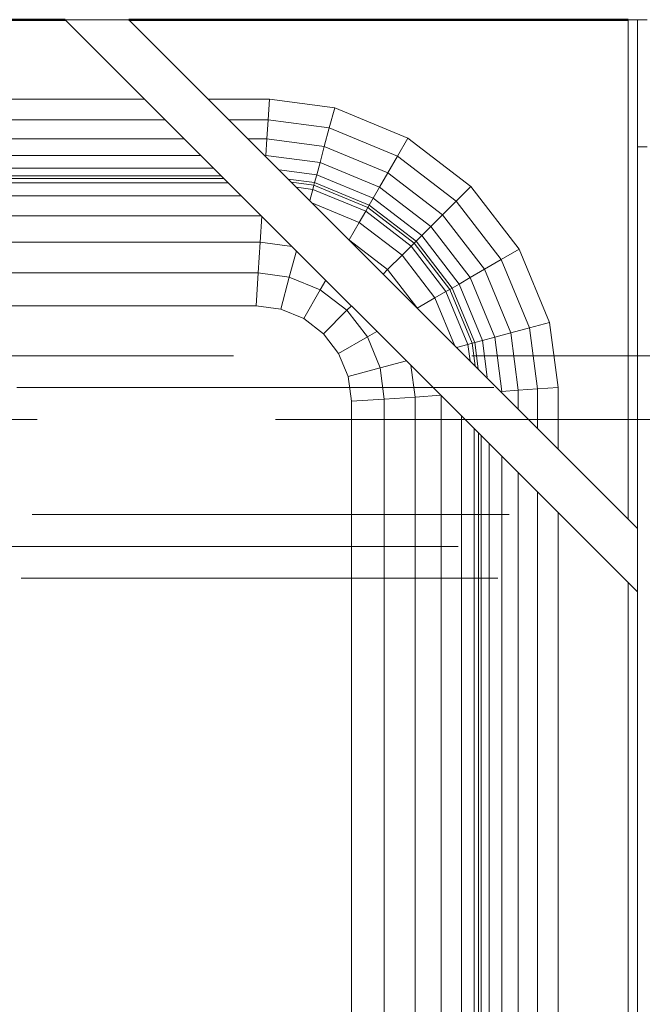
# Model space of a CAD drawing. Header units: millimetres. Extents: x 26623 to 48924, y 4737 to 39091.
# Tile 27 of 91: x 28129 to 28325, y 37198 to 37508. Entities that reach past the tile are written whole.
import ezdxf

# ---------------------------------------------------------------- set-up
doc = ezdxf.new("R2010")
doc.units = ezdxf.units.MM
doc.linetypes.add('ADSK_Штриховая_ш3 п1_5', pattern=[225, 150, -75])
for name, color, linetype, lineweight in [('A-DETL-____-MBND', 5, 'ADSK_Штриховая_ш3 п1_5', 20), ('A-PART-____-MCUT', 2, 'Continuous', 50), ('A-PART-____-OTLN', 2, 'Continuous', 20), ('A-WALL-____-MCUT', 113, 'Continuous', 50), ('A-WALL-____-OTLN', 113, 'Continuous', 20), ('M-EQPM-____-OTLN', 50, 'Continuous', 20)]:
    doc.layers.add(name, color=color, linetype=linetype, lineweight=lineweight)

# ---------------------------------------------------------------- blocks, each defined once
blk = doc.blocks.new('Прямая форма - V line-612885-В_Этаж 03_Водопровод')
at = {"layer": 'M-EQPM-____-OTLN', "color": 253}
for p, q in [((450, 270), (270, 450)), ((290, 450), (270, 450)), ((450, 290), (290, 450)), ((447, 293), (447, 450)), ((447, 450), (450, 450)), ((450, 450), (453, 450)), ((450, 450), (450, 290)), ((206.5, 425), (295, 425)), ((315, 425), (334.26, 425)), ((333.84, 418.53), (334.26, 425)), ((334.26, 425), (354.73, 422.3)), ((353.04, 416), (354.73, 422.3)), ((354.73, 422.3), (377.78, 412.76)), ((216, 418.53), (301.47, 418.53)), ((321.47, 418.53), (333.84, 418.53)), ((333.44, 412.5), (333.84, 418.53)), ((333.84, 418.53), (353.04, 416)), ((351.47, 410.13), (353.04, 416)), ((353.04, 416), (374.52, 407.11)), ((216, 412.5), (307.5, 412.5)), ((327.5, 412.5), (333.44, 412.5)), ((333.1, 407.32), (333.44, 412.5)), ((333.44, 412.5), (351.47, 410.13)), ((374.52, 407.11), (377.78, 412.76)), ((377.78, 412.76), (397.57, 397.57)), ((350.12, 405.08), (351.47, 410.13)), ((351.47, 410.13), (371.48, 401.84)), ((453, 410), (450, 410)), ((216, 407.32), (312.68, 407.32)), ((333.1, 407.32), (350.12, 405.08)), ((371.48, 401.84), (374.52, 407.11)), ((374.52, 407.11), (392.96, 392.96)), ((216, 403.35), (316.65, 403.35)), ((337.23, 402.77), (349.08, 401.21)), ((349.08, 401.21), (350.12, 405.08)), ((350.12, 405.08), (368.87, 397.32)), ((319.15, 400.85), (216, 400.85)), ((320, 400), (216, 400)), ((348.43, 398.78), (340.13, 399.87)), ((348.43, 398.78), (349.08, 401.21)), ((349.08, 401.21), (366.86, 393.85)), ((368.87, 397.32), (371.48, 401.84)), ((371.48, 401.84), (388.66, 388.66)), ((216, 398.64), (321.36, 398.64)), ((348.21, 397.95), (341.12, 398.88)), ((342.7, 397.3), (347.85, 396.62)), ((346.91, 393.09), (347.85, 396.62)), ((347.85, 396.62), (348.21, 397.95)), ((347.85, 396.62), (364.49, 389.73)), ((348.21, 397.95), (348.43, 398.78)), ((365.17, 390.92), (348.21, 397.95)), ((348.43, 398.78), (365.6, 391.66)), ((366.86, 393.85), (368.87, 397.32)), ((368.87, 397.32), (384.96, 384.96)), ((392.96, 392.96), (397.57, 397.57)), ((397.57, 397.57), (412.76, 377.78)), ((216, 394.64), (325.36, 394.64)), ((365.6, 391.66), (366.86, 393.85)), ((366.86, 393.85), (382.13, 382.13)), ((362.47, 386.24), (347.6, 392.4)), ((364.49, 389.73), (365.17, 390.92)), ((365.17, 390.92), (365.6, 391.66)), ((379.74, 379.74), (365.17, 390.92)), ((365.6, 391.66), (380.35, 380.35)), ((388.66, 388.66), (392.96, 392.96)), ((392.96, 392.96), (407.11, 374.52)), ((331.72, 388.28), (216, 388.28)), ((331.85, 388.15), (331.31, 380)), ((364.49, 389.73), (362.47, 386.24)), ((378.77, 378.77), (364.49, 389.73)), ((384.96, 384.96), (388.66, 388.66)), ((388.66, 388.66), (401.84, 371.48)), ((362.47, 386.24), (359.28, 380.72)), ((375.92, 375.92), (362.47, 386.24)), ((382.13, 382.13), (384.96, 384.96)), ((384.96, 384.96), (397.32, 368.87)), ((380.35, 380.35), (382.13, 382.13)), ((382.13, 382.13), (393.85, 366.86)), ((331.31, 380), (210.25, 380)), ((331.31, 380), (330.68, 370.35)), ((341.32, 378.68), (331.31, 380)), ((371.39, 371.39), (359.47, 380.53)), ((378.77, 378.77), (375.92, 375.92)), ((378.77, 378.77), (379.74, 379.74)), ((389.73, 364.49), (378.77, 378.77)), ((379.74, 379.74), (380.35, 380.35)), ((379.74, 379.74), (390.92, 365.17)), ((380.35, 380.35), (391.66, 365.6)), ((342.68, 377.32), (340.47, 369.06)), ((375.92, 375.92), (371.39, 371.39)), ((386.24, 362.47), (375.92, 375.92)), ((407.11, 374.52), (412.76, 377.78)), ((412.76, 377.78), (422.3, 354.73)), ((401.84, 371.48), (407.11, 374.52)), ((407.11, 374.52), (416, 353.04)), ((330.68, 370.35), (211.17, 370.35)), ((330.68, 370.35), (330, 360)), ((340.47, 369.06), (330.68, 370.35)), ((340.47, 369.06), (337.76, 358.98)), ((350.22, 365.02), (340.47, 369.06)), ((371.39, 371.39), (370, 370)), ((380.53, 359.47), (371.39, 371.39)), ((393.85, 366.86), (397.32, 368.87)), ((397.32, 368.87), (401.84, 371.48)), ((397.32, 368.87), (405.08, 350.12)), ((401.84, 371.48), (410.13, 351.47)), ((351.96, 368.04), (350.22, 365.02)), ((390.92, 365.17), (391.66, 365.6)), ((391.66, 365.6), (393.85, 366.86)), ((391.66, 365.6), (398.78, 348.43)), ((393.85, 366.86), (401.21, 349.08)), ((350.22, 365.02), (345, 355.98)), ((358.6, 358.6), (350.22, 365.02)), ((386.24, 362.47), (380.72, 359.28)), ((389.73, 364.49), (386.24, 362.47)), ((392.4, 347.6), (386.24, 362.47)), ((390.92, 365.17), (389.73, 364.49)), ((389.73, 364.49), (396.62, 347.85)), ((390.92, 365.17), (397.95, 348.21)), ((330, 360), (216.56, 360)), ((330, 360), (216.56, 360)), ((337.76, 358.98), (330, 360)), ((337.76, 358.98), (330, 360)), ((360, 360), (358.6, 358.6)), ((345, 355.98), (337.76, 358.98)), ((345, 355.98), (337.76, 358.98)), ((358.6, 358.6), (351.21, 351.21)), ((365.02, 350.22), (358.6, 358.6)), ((351.21, 351.21), (345, 355.98)), ((351.21, 351.21), (345, 355.98)), ((416, 353.04), (422.3, 354.73)), ((422.3, 354.73), (425, 334.26)), ((355.98, 345), (351.21, 351.21)), ((355.98, 345), (351.21, 351.21)), ((365.02, 350.22), (355.98, 345)), ((368.04, 351.96), (365.02, 350.22)), ((369.06, 340.47), (365.02, 350.22)), ((401.21, 349.08), (405.08, 350.12)), ((405.08, 350.12), (410.13, 351.47)), ((405.08, 350.12), (407.32, 333.1)), ((410.13, 351.47), (416, 353.04)), ((410.13, 351.47), (412.5, 333.44)), ((416, 353.04), (418.53, 333.84)), ((396.62, 347.85), (393.09, 346.91)), ((397.95, 348.21), (396.62, 347.85)), ((396.62, 347.85), (397.3, 342.7)), ((397.95, 348.21), (398.78, 348.43)), ((398.88, 341.12), (397.95, 348.21)), ((398.78, 348.43), (401.21, 349.08)), ((398.78, 348.43), (399.87, 340.13)), ((401.21, 349.08), (402.73, 337.53)), ((358.98, 337.76), (355.98, 345)), ((358.98, 337.76), (355.98, 345)), ((377.32, 342.68), (369.06, 340.47)), ((380, 331.31), (378.68, 341.32)), ((369.06, 340.47), (358.98, 337.76)), ((360, 330), (358.98, 337.76)), ((358.98, 337.76), (360, 330)), ((370.35, 330.68), (369.06, 340.47)), ((388.15, 331.85), (380, 331.31)), ((388.28, -331.85), (388.28, 331.72)), ((407.32, 333.1), (412.5, 333.44)), ((412.5, 333.44), (418.53, 333.84)), ((412.5, 333.44), (412.5, 327.5)), ((418.53, 333.84), (425, 334.26)), ((418.53, 333.84), (418.53, 321.47)), ((425, 334.26), (425, 315)), ((370.35, 330.68), (360, 330)), ((360, -330), (360, 330)), ((360, 330), (360, 0)), ((380, 331.31), (370.35, 330.68)), ((370.35, -330.68), (370.35, 330.68)), ((380, -331.31), (380, 331.31)), ((394.64, 325.36), (394.64, -332.27)), ((398.64, 321.36), (398.64, -332.53)), ((400, -332.62), (400, 320)), ((400.85, 319.15), (400.85, -332.68)), ((403.35, 316.65), (403.35, -332.84)), ((407.32, 312.68), (407.32, -333.1)), ((412.5, 307.5), (412.5, -333.44)), ((418.53, 301.47), (418.53, -333.84)), ((425, 295), (425, -334.26)), ((450, 290), (450, 270)), ((447, -447), (447, 273)), ((450, 270), (450, -447))]:
    blk.add_line(p, q, dxfattribs=at)
blk = doc.blocks.new('Прямая форма - FU - 054-612886-В_Этаж 03_Водопровод')
blk.add_blockref('Прямая форма - V line-612885-В_Этаж 03_Водопровод', (0, 0))
blk = doc.blocks.new('Прямая форма - Masonry Block - Structural-613614-В_Этаж 03_Водопровод')
at = {"layer": 'A-WALL-____-MCUT', "color": 9}
for p, q in [((3340, 400), (3183, 400)), ((3453, 400), (3360, 400))]:
    blk.add_line(p, q, dxfattribs=at)
blk = doc.blocks.new('Прямая форма - SW - 004-613616-В_Этаж 03_Водопровод')
blk.add_blockref('Прямая форма - Masonry Block - Structural-613614-В_Этаж 03_Водопровод', (0, 0))
blk = doc.blocks.new('Family - Masonry Block - Structural-613622-В_Этаж 03_Водопровод')
at = {"layer": 'A-PART-____-MCUT', "color": 9}
for p, q in [((3340, 400), (3183, 400)), ((3453, 400), (3360, 400))]:
    blk.add_line(p, q, dxfattribs=at)
blk = doc.blocks.new('V line_ifc_RVT-1-В_Этаж 03_Водопровод')
at = {"layer": 'A-PART-____-OTLN', "color": 253, "lineweight": 20, "rotation": 180}
blk.add_blockref('Family - Masonry Block - Structural-613622-В_Этаж 03_Водопровод', (31503.24, 37907.63), dxfattribs=at)
at = {"layer": 'A-WALL-____-OTLN', "color": 253, "lineweight": 20, "rotation": 180}
blk.add_blockref('Прямая форма - SW - 004-613616-В_Этаж 03_Водопровод', (31503.24, 37907.63), dxfattribs=at)
at = {"layer": 'M-EQPM-____-OTLN', "color": 253, "lineweight": 20}
blk.add_blockref('Прямая форма - FU - 054-612886-В_Этаж 03_Водопровод', (27873.24, 37057.63), dxfattribs=at)

msp = doc.modelspace()

# ---------------------------------------------------------------- linework, layer by layer
at = {"layer": 'A-DETL-____-MBND', "color": 220}
for p, q in [((28646.16, 37401.89), (27759.34, 37401.89)), ((27903, 37391.89), (28510.65, 37391.89)), ((27759.34, 37381.89), (28646.16, 37381.89))]:
    msp.add_line(p, q, dxfattribs=at)
at = {"layer": 'A-DETL-____-MBND', "color": 150}
for p, q in [((28507.81, 37351.96), (27904.34, 37351.96)), ((28491.81, 37341.96), (27920.34, 37341.96)), ((27904.34, 37331.96), (28507.81, 37331.96))]:
    msp.add_line(p, q, dxfattribs=at)

# ---------------------------------------------------------------- block references
at = {"lineweight": 9}
msp.add_blockref('V line_ifc_RVT-1-В_Этаж 03_Водопровод', (0, 0), dxfattribs=at)

doc.saveas('drawing.dxf')
